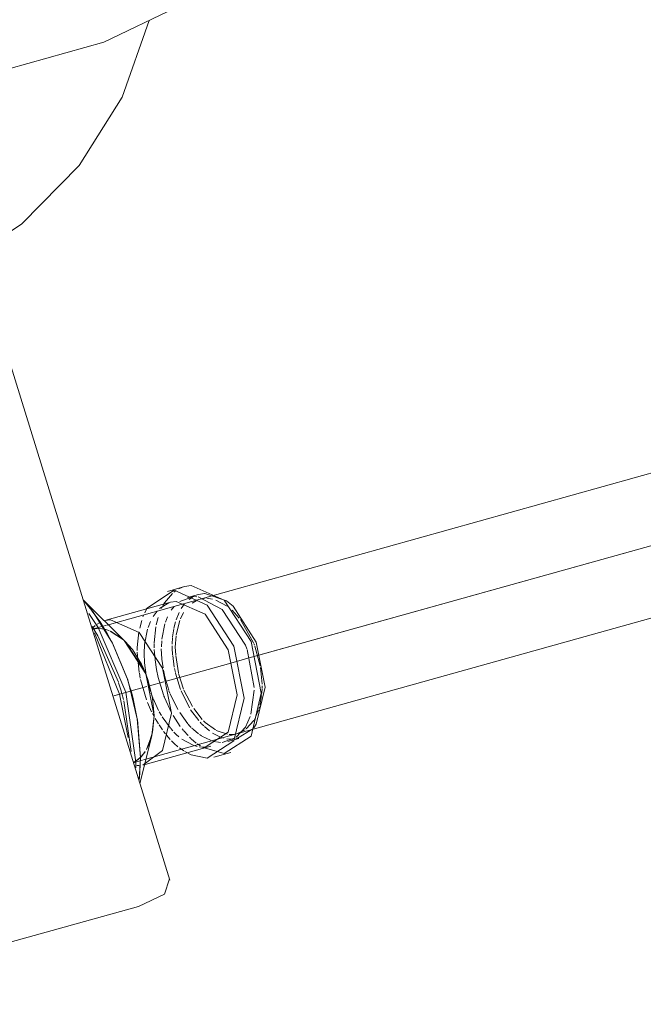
# Model space of a CAD drawing. Header units: millimetres. Extents: x -121 to 29920, y 1231 to 31888.
# Tile 206 of 256: x 23104 to 23327, y 21043 to 21396. Entities that reach past the tile are written whole.
import ezdxf

# ---------------------------------------------------------------- set-up
doc = ezdxf.new("R2010")
doc.units = ezdxf.units.MM
doc.linetypes.add('ADSK_Осевая', pattern=[700, 500, -100, 0, -100])
for name, color, linetype, lineweight in [('P-PIPE-____-CNTR', 3, 'ADSK_Осевая', 20), ('P-PIPE-____-OTLN', 3, 'Continuous', 20), ('P-SANR-FIXT-OTLN', 6, 'Continuous', 20)]:
    doc.layers.add(name, color=color, linetype=linetype, lineweight=lineweight)

# ---------------------------------------------------------------- blocks, each defined once
blk = doc.blocks.new('ADSK_Унитаз напольный_ГОСТ 30493-2017 - Вертикальный выпуск-V34-3D severage Right')
at = {"layer": 'P-SANR-FIXT-OTLN'}
for p, q in [((-3861.71, 21087.77), (-3931.06, 21311.98)), ((-3872.89, 21078.33), (-3998.26, 21043.28))]:
    blk.add_line(p, q, dxfattribs=at)
for points in [[(-3837.7, 21430.62, 0), (-3843.28, 21414.68, 0), (-3859.46, 21400.07, 0), (-3885.31, 21387.65, 0), (-3919.31, 21378.15, 0), (-3959.49, 21372.1, 0), (-4003.52, 21369.88, 0), (-4048.83, 21371.59, 0), (-4092.8, 21377.15, 0), (-4132.87, 21386.24, 0), (-4166.71, 21398.31, 0)], [(-3869.13, 21395.43, 0), (-3878.72, 21367.98, 0), (-3894.1, 21343.49, 0), (-3914.65, 21322.6, 0), (-3939.97, 21305.67, 0), (-3969.7, 21293.17, 0), (-3984.12, 21289.2, 0)], [(-3861.85, 21088.17, 0), (-3863.64, 21082.73, 0), (-3872.89, 21078.33, 0)]]:
    blk.add_polyline3d(points, dxfattribs=at)
blk = doc.blocks.new('ADSK_ППР_Переход канализационный - Переход канализационный-1589361-3D severage Right')
at = {"layer": 'P-PIPE-____-OTLN', "color": 22}
for p, q in [((-3856.44, 21192.79), (-3862.55, 21191.08)), ((-3877.58, 21173.05), (-3892.74, 21188.06)), ((-3851.43, 21189.98), (-3855.35, 21188.89)), ((-3861.46, 21187.18), (-3884.96, 21180.6)), ((-3870.59, 21162.25), (-3877.73, 21173.19)), ((-3867.34, 21146.51), (-3870.31, 21161.58)), ((-3868.11, 21139.61), (-3867.34, 21146.51)), ((-3867.34, 21146.51), (-3868.03, 21139.93)), ((-3872.42, 21122.34), (-3868.17, 21139.37)), ((-3868.14, 21139.46), (-3869.9, 21134.79)), ((-3840.94, 21137.36), (-3837.02, 21138.46)), ((-3870.56, 21129.08), (-3847.05, 21135.65)), ((-3872.21, 21131.65), (-3872.64, 21123.71)), ((-3845.96, 21131.75), (-3839.85, 21133.46)), ((-3873.88, 21130.01), (-3873.91, 21127.89))]:
    blk.add_line(p, q, dxfattribs=at)
at = {"layer": 'P-PIPE-____-OTLN', "color": 9}
for p, q in [((-3860.25, 21190.83), (-3859.43, 21191.42)), ((-3858.52, 21191.95), (-3857.19, 21192.54)), ((-3858.16, 21187.44), (-3853.28, 21189.21)), ((-3854.83, 21188.21), (-3853.61, 21189.05)), ((-3853.14, 21189.22), (-3852.1, 21189.18)), ((-3851.43, 21189.98), (-3849.36, 21190.31)), ((-3849.21, 21190.32), (-3841.5, 21187.7)), ((-3889.64, 21184.26), (-3892.28, 21187.45)), ((-3886.68, 21180.13), (-3889.57, 21184.17)), ((-3870.71, 21183.42), (-3870.02, 21184.76)), ((-3865.39, 21184.95), (-3862.01, 21187)), ((-3883.58, 21177.09), (-3884.59, 21177.43)), ((-3884.59, 21177.43), (-3883.58, 21177.09)), ((-3882.41, 21172.85), (-3884.15, 21176.04)), ((-3878.29, 21173.73), (-3883.06, 21176.89)), ((-3883.06, 21176.89), (-3878.29, 21173.73)), ((-3876.87, 21159.67), (-3882.34, 21172.73)), ((-3834.1, 21170.26), (-3831.56, 21156.72)), ((-3831.66, 21172.38), (-3831.45, 21171.84)), ((-3875.98, 21156.83), (-3876.83, 21159.55)), ((-3879.26, 21155.87), (-3878.88, 21154.56)), ((-3878.88, 21154.56), (-3878.31, 21152.4)), ((-3873.36, 21145.41), (-3875, 21153.25)), ((-3831.52, 21155.73), (-3832.72, 21147.11)), ((-3872.21, 21131.65), (-3873.33, 21145.2)), ((-3831.82, 21142.05), (-3838.05, 21138.23)), ((-3870.09, 21134.45), (-3868.11, 21139.61)), ((-3838.35, 21138.65), (-3843.01, 21137.03)), ((-3840.39, 21138.16), (-3841.32, 21138.28)), ((-3849.12, 21135.32), (-3851.21, 21135.45)), ((-3842.23, 21133.08), (-3850.14, 21135.34)), ((-3843.53, 21137.03), (-3844.98, 21137.18)), ((-3872.6, 21124.07), (-3872.21, 21131.65)), ((-3870.59, 21133.64), (-3871.94, 21131.94)), ((-3871.57, 21132.34), (-3870.67, 21133.52)), ((-3854.09, 21132.62), (-3856.3, 21133.75))]:
    blk.add_line(p, q, dxfattribs=at)
at = {"layer": 'P-PIPE-____-OTLN', "color": 10}
for p, q in [((-3853.73, 21186.85), (-3852.26, 21187.73)), ((-3850.89, 21188.27), (-3849.03, 21188.6)), ((-3848.45, 21188.61), (-3846.46, 21188.31)), ((-3845.3, 21187.96), (-3841.15, 21185.75)), ((-3864.68, 21184.98), (-3863.93, 21186.43)), ((-3861.24, 21184.36), (-3860.18, 21185.68)), ((-3857.63, 21184.99), (-3856.46, 21186.6)), ((-3839.43, 21184.33), (-3836.87, 21181.49)), ((-3872.49, 21177.91), (-3871.78, 21180.62)), ((-3871.31, 21182), (-3871.05, 21182.66)), ((-3867.7, 21182.11), (-3866.3, 21184.02)), ((-3866.57, 21179.11), (-3865.91, 21181.74)), ((-3863.29, 21180.04), (-3862.55, 21181.99)), ((-3859.49, 21180.92), (-3858.42, 21183.56)), ((-3859.39, 21175.52), (-3858.18, 21180.61)), ((-3857.94, 21181.27), (-3856.79, 21183.56)), ((-3836.47, 21180.96), (-3831.78, 21172.69)), ((-3888.47, 21178.8), (-3889.64, 21178.01)), ((-3889.53, 21177.51), (-3888.03, 21177.77)), ((-3887.68, 21177.8), (-3889.49, 21177.52)), ((-3889.11, 21178.18), (-3888.36, 21178.84)), ((-3887.7, 21179.33), (-3886.91, 21179.81)), ((-3884.96, 21177.52), (-3887.12, 21177.8)), ((-3887.12, 21177.8), (-3884.96, 21177.52)), ((-3870.73, 21172.02), (-3869.69, 21177.56)), ((-3869.52, 21178.12), (-3868.67, 21180.28)), ((-3867.27, 21172.61), (-3866.7, 21178.44)), ((-3864.53, 21173.95), (-3863.49, 21179.41)), ((-3860.7, 21174.83), (-3860.32, 21177.65)), ((-3860.27, 21177.87), (-3859.71, 21180.21)), ((-3887.47, 21175.16), (-3880.1, 21158.55)), ((-3873.35, 21170.99), (-3872.75, 21176.55)), ((-3860.84, 21172.23), (-3860.73, 21174.52)), ((-3859.76, 21171.13), (-3859.44, 21175.18)), ((-3873.39, 21169.92), (-3873.35, 21170.94)), ((-3870.88, 21169), (-3870.74, 21171.92)), ((-3867.28, 21171.63), (-3867.27, 21172.44)), ((-3867.27, 21170.89), (-3867.28, 21171.63)), ((-3867.01, 21166.66), (-3867.26, 21170.24)), ((-3864.54, 21166.97), (-3864.76, 21170.49)), ((-3864.74, 21171.19), (-3864.58, 21173.39)), ((-3860.84, 21171.02), (-3860.85, 21171.61)), ((-3860.71, 21168.37), (-3860.84, 21170.88)), ((-3859.6, 21168.39), (-3859.76, 21171.13)), ((-3831.33, 21171.51), (-3829.42, 21164.38)), ((-3872.65, 21162.1), (-3873.37, 21169.37)), ((-3870.74, 21165.56), (-3870.88, 21168.8)), ((-3866.5, 21163.12), (-3867, 21166.56)), ((-3864.12, 21163.72), (-3864.52, 21166.83)), ((-3860.11, 21163.93), (-3860.69, 21168.16)), ((-3858.61, 21161.94), (-3859.58, 21168.14)), ((-3870.14, 21161.13), (-3870.74, 21165.53)), ((-3865.91, 21160.31), (-3866.49, 21163.07)), ((-3859.71, 21162), (-3860.01, 21163.42)), ((-3829.32, 21163.79), (-3828.72, 21157.92)), ((-3872.28, 21160.03), (-3872.61, 21161.85)), ((-3870.09, 21152.28), (-3872.17, 21159.52)), ((-3869.74, 21159.19), (-3870.04, 21160.58)), ((-3864.01, 21154.05), (-3865.88, 21160.2)), ((-3863.5, 21160.55), (-3863.98, 21162.88)), ((-3862.1, 21155.74), (-3863.48, 21160.44)), ((-3857.86, 21155.96), (-3859.66, 21161.8)), ((-3856.79, 21156.06), (-3858.56, 21161.73)), ((-3880.03, 21158.32), (-3879.26, 21155.87)), ((-3868.67, 21155.37), (-3869.74, 21159.18)), ((-3828.74, 21156.24), (-3828.84, 21154.89)), ((-3828.69, 21157.31), (-3828.73, 21156.44)), ((-3867.82, 21152.98), (-3868.41, 21154.58)), ((-3865.75, 21148.44), (-3867.7, 21152.68)), ((-3863.67, 21153.19), (-3863.92, 21153.83)), ((-3861.09, 21147.66), (-3863.63, 21153.07)), ((-3861.7, 21154.67), (-3862.02, 21155.52)), ((-3858.85, 21148.84), (-3861.59, 21154.39)), ((-3854.7, 21149.44), (-3857.66, 21155.46)), ((-3853.59, 21149.82), (-3856.65, 21155.7)), ((-3828.94, 21153.87), (-3829.53, 21150.36)), ((-3828.84, 21154.89), (-3828.91, 21154.18)), ((-3878.18, 21151.87), (-3875.59, 21133.74)), ((-3868.22, 21147.99), (-3869.74, 21151.36)), ((-3850.17, 21145.27), (-3853.14, 21149.12)), ((-3829.67, 21149.79), (-3829.86, 21149.11)), ((-3867.43, 21146.46), (-3867.92, 21147.38)), ((-3865.79, 21143.68), (-3866.97, 21145.64)), ((-3864.73, 21146.63), (-3865.5, 21147.98)), ((-3861.53, 21142.14), (-3864.48, 21146.22)), ((-3857.96, 21142.74), (-3860.55, 21146.69)), ((-3855.24, 21143.68), (-3858.16, 21147.71)), ((-3851.39, 21144.82), (-3854.27, 21148.74)), ((-3831.18, 21145.72), (-3831.59, 21144.99)), ((-3829.98, 21148.69), (-3831.04, 21146)), ((-3864.36, 21141.55), (-3865.58, 21143.35)), ((-3860.65, 21141.15), (-3861.37, 21141.95)), ((-3856.84, 21141.31), (-3857.31, 21141.9)), ((-3854.65, 21143.01), (-3855.13, 21143.56)), ((-3854.09, 21142.4), (-3854.64, 21142.99)), ((-3850.34, 21143.66), (-3850.89, 21144.25)), ((-3849.59, 21142.91), (-3850.22, 21143.53)), ((-3847.53, 21141.15), (-3849.36, 21142.7)), ((-3831.66, 21144.88), (-3834.37, 21141.85)), ((-3863.25, 21140.05), (-3863.96, 21140.98)), ((-3861.56, 21138.05), (-3862.86, 21139.56)), ((-3855.19, 21139.46), (-3856.71, 21141.16)), ((-3854.18, 21138.45), (-3854.63, 21138.89)), ((-3852.27, 21136.81), (-3854.06, 21138.34)), ((-3850.38, 21139.37), (-3851.14, 21139.88)), ((-3847.21, 21137.8), (-3850.23, 21139.28)), ((-3843.32, 21138.82), (-3846.41, 21140.37)), ((-3841.1, 21139.94), (-3845.08, 21141.32)), ((-3842.46, 21138.54), (-3843.09, 21138.74)), ((-3834.81, 21141.53), (-3837.49, 21140.19)), ((-3856.68, 21133.97), (-3858.31, 21135.08)), ((-3853.35, 21136.02), (-3857.41, 21138.24)), ((-3851.99, 21135.61), (-3853.1, 21135.93)), ((-3850.78, 21135.75), (-3851.88, 21136.52)), ((-3845.4, 21137.26), (-3847, 21137.72)), ((-3839.13, 21138.13), (-3840.39, 21138.16)), ((-3872, 21131.88), (-3873.62, 21130.51)), ((-3873.01, 21130.96), (-3872.04, 21131.83)), ((-3873.66, 21130.48), (-3874.79, 21129.84)), ((-3874.7, 21129.89), (-3873.76, 21130.42)), ((-3872.68, 21128.75), (-3873.56, 21128.76))]:
    blk.add_line(p, q, dxfattribs=at)
at = {"layer": 'P-PIPE-____-OTLN', "color": 22}
for points in [[(-3870.01, 21184.78, 0), (-3869.74, 21185.24, 0), (-3860.17, 21191.46, 0), (-3848.34, 21186.2, 0), (-3838.77, 21171.47, 0), (-3835.12, 21152.91, 0)], [(-3856.44, 21192.79, 0), (-3854.06, 21193.16, 0), (-3842.23, 21187.91, 0), (-3832.66, 21173.18, 0), (-3829.01, 21154.61, 0)], [(-3841.5, 21187.7, 0), (-3839.09, 21185.74, 0), (-3830.78, 21172.95, 0), (-3827.61, 21156.83, 0)], [(-3892.36, 21187.53, 0), (-3889.3, 21183.82, 0), (-3882.22, 21172.49, 0), (-3876.79, 21159.42, 0), (-3873.38, 21145.48, 0), (-3872.21, 21131.65, 0)], [(-3861.46, 21187.18, 0), (-3859.39, 21187.51, 0), (-3849.12, 21182.94, 0), (-3840.81, 21170.15, 0), (-3837.63, 21154.03, 0)], [(-3890.66, 21183.13, 0), (-3887.36, 21178.14, 0), (-3877.43, 21154.97, 0), (-3873.88, 21130.01, 0)], [(-3884.96, 21180.6, 0), (-3882.9, 21180.93, 0), (-3872.63, 21176.37, 0), (-3864.31, 21163.58, 0), (-3861.14, 21147.45, 0)], [(-3884.15, 21176.04, 0), (-3885.08, 21177.61, 0), (-3886.68, 21180.13, 0)], [(-3888.66, 21176.25, 0), (-3879.72, 21154.33, 0), (-3876.61, 21138.76, 0)], [(-3878.08, 21173.53, 0), (-3870.31, 21161.58, 0), (-3867.34, 21146.51, 0)], [(-3875, 21153.25, 0), (-3875.59, 21155.48, 0), (-3875.98, 21156.83, 0)], [(-3827.61, 21156.83, 0), (-3830.78, 21143.53, 0), (-3831.66, 21142.24, 0)], [(-3835.12, 21152.91, 0), (-3838.77, 21137.59, 0), (-3848.34, 21131.37, 0), (-3854.09, 21132.62, 0)], [(-3837.63, 21154.03, 0), (-3840.81, 21140.72, 0), (-3849.12, 21135.32, 0)], [(-3829.01, 21154.61, 0), (-3832.66, 21139.3, 0), (-3842.23, 21133.08, 0)], [(-3861.14, 21147.45, 0), (-3864.31, 21134.15, 0), (-3871.42, 21128.88, 0)]]:
    blk.add_polyline3d(points, dxfattribs=at)
at = {"layer": 'P-PIPE-____-OTLN', "color": 9}
for points in [[(-3863.93, 21186.43, 0), (-3863.63, 21186.95, 0), (-3860.8, 21190.37, 0)], [(-3851.61, 21189.12, 0), (-3843.01, 21184.65, 0), (-3834.7, 21171.86, 0), (-3834.19, 21170.51, 0)], [(-3889.54, 21178.54, 0), (-3888.37, 21176.69, 0), (-3887.47, 21175.16, 0)], [(-3832.99, 21146.24, 0), (-3834.7, 21142.43, 0), (-3837.97, 21138.91, 0)]]:
    blk.add_polyline3d(points, dxfattribs=at)
at = {"layer": 'P-PIPE-____-OTLN', "color": 10}
for points in [[(-3851.51, 21140.14, 0), (-3853.28, 21141.6, 0), (-3853.79, 21142.09, 0)], [(-3845.4, 21141.48, 0), (-3849.03, 21144.1, 0), (-3849.7, 21144.76, 0)], [(-3858.46, 21139.06, 0), (-3859.39, 21139.89, 0), (-3860.25, 21140.73, 0)], [(-3838.61, 21139.92, 0), (-3839.43, 21139.84, 0), (-3840.49, 21139.86, 0)], [(-3858.81, 21135.46, 0), (-3860.17, 21136.63, 0), (-3861.17, 21137.62, 0)]]:
    blk.add_polyline3d(points, dxfattribs=at)

msp = doc.modelspace()

# ---------------------------------------------------------------- linework, layer by layer
at = {"layer": 'P-PIPE-____-CNTR', "color": 9}
for p, q in [((23457.88, 21243.15), (23186.47, 21167.26)), ((23457.23, 21242.97), (23189.96, 21168.24))]:
    msp.add_line(p, q, dxfattribs=at)
at = {"layer": 'P-PIPE-____-CNTR', "color": 10}
for p, q in [((23186.04, 21167.14), (23179.93, 21165.43)), ((23186.04, 21167.14), (23179.93, 21165.43)), ((23188.21, 21167.75), (23186.47, 21167.26)), ((23189.96, 21168.24), (23188.21, 21167.75)), ((23179.92, 21165.43), (23156.42, 21158.86)), ((23179.92, 21165.43), (23156.42, 21158.86)), ((23149.88, 21157.03), (23144.21, 21155.45)), ((23149.88, 21157.03), (23144.21, 21155.45)), ((23155.92, 21158.72), (23150.83, 21157.3)), ((23155.92, 21158.72), (23150.83, 21157.3)), ((23144, 21155.39), (23138.12, 21153.74)), ((23140.09, 21154.29), (23138.12, 21153.74)), ((23142.38, 21154.94), (23140.09, 21154.29)), ((23144, 21155.39), (23142.38, 21154.94))]:
    msp.add_line(p, q, dxfattribs=at)
at = {"layer": 'P-PIPE-____-OTLN', "color": 22}
for p, q in [((23475.72, 21274.09), (23135.74, 21179.04)), ((23148.66, 21130.73), (23489.18, 21225.94))]:
    msp.add_line(p, q, dxfattribs=at)
at = {"layer": 'P-PIPE-____-OTLN', "color": 10}
for p, q in [((23133.83, 21178.5), (23130.32, 21177.52)), ((23132.61, 21177.8), (23130.32, 21177.52)), ((23134.49, 21177.6), (23132.91, 21177.8)), ((23145.92, 21130.34), (23147.38, 21131.46)), ((23145.07, 21129.87), (23145.92, 21130.34)), ((23145.1, 21129.74), (23147.39, 21130.38))]:
    msp.add_line(p, q, dxfattribs=at)
at = {"layer": 'P-PIPE-____-OTLN', "color": 9}
for p, q in [((23135.5, 21178.97), (23133.94, 21178.53)), ((23136.39, 21177.03), (23135.08, 21177.46)), ((23140.89, 21174.27), (23136.93, 21176.81)), ((23142.06, 21173.21), (23141.02, 21174.16)), ((23147.91, 21131.99), (23149.31, 21133.78)), ((23147.48, 21130.4), (23148.35, 21130.65))]:
    msp.add_line(p, q, dxfattribs=at)
at = {"layer": 'P-PIPE-____-OTLN', "color": 22}
for points in [[(23149.36, 21161.91, 0), (23147.91, 21165.07, 0), (23144.7, 21170.22, 0), (23142.06, 21173.21, 0)], [(23152.46, 21146.51, 0), (23151.93, 21152.8, 0), (23150.38, 21159.13, 0), (23149.51, 21161.54, 0)], [(23149.78, 21134.56, 0), (23150.38, 21135.73, 0), (23151.93, 21140.69, 0), (23152.46, 21146.51, 0)]]:
    msp.add_polyline3d(points, dxfattribs=at)

# ---------------------------------------------------------------- block references
msp.add_blockref('ADSK_ППР_Переход канализационный - Переход канализационный-1589361-3D severage Right', (27019.81, 0), dxfattribs=at)
at = {"layer": 'P-SANR-FIXT-OTLN'}
msp.add_blockref('ADSK_Унитаз напольный_ГОСТ 30493-2017 - Вертикальный выпуск-V34-3D severage Right', (27019.81, 0), dxfattribs=at)

doc.saveas('drawing.dxf')
